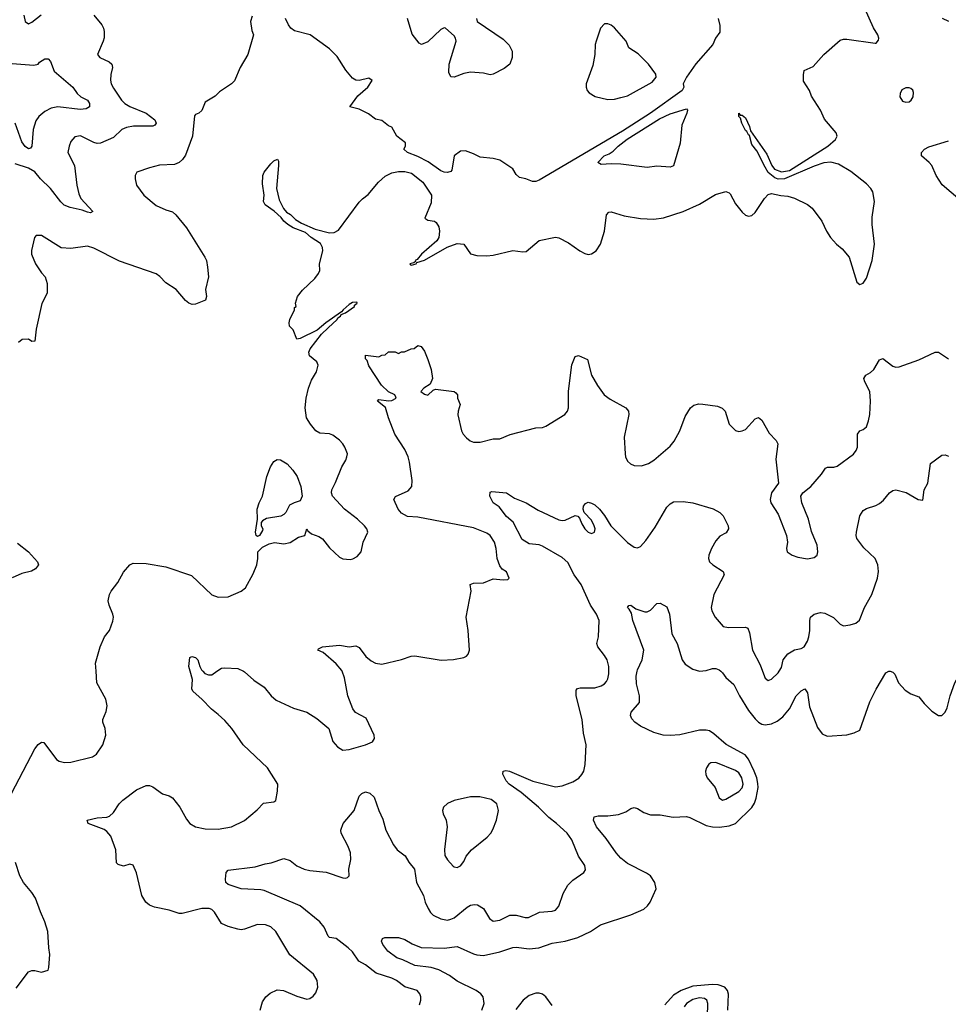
# Model space of a CAD drawing. Header units: inches. Extents: x 2143765 to 2212928, y 878963 to 1017374.
# Tile 194 of 256: x 2192957 to 2198630, y 957965 to 963982. Entities that reach past the tile are written whole.
import ezdxf

# ---------------------------------------------------------------- set-up
doc = ezdxf.new("R2010")
doc.units = ezdxf.units.IN
doc.header["$MEASUREMENT"] = 0
doc.layers.add('C1995', color=7, linetype='Continuous')
doc.layers.add('C1996', color=7, linetype='Continuous')

msp = doc.modelspace()

# ---------------------------------------------------------------- linework, layer by layer
at = {"layer": 'C1995', "color": 5}
for points, elevation in [([(2192906, 959254), (2193050, 959526), (2193070, 959551.8), (2193090, 959568), (2193104.9, 959564.9), (2193181.7, 959461.7), (2193198, 959450), (2193230, 959442.4), (2193270, 959445.3), (2193402, 959478), (2193426, 959494), (2193464.2, 959550), (2193482, 959610), (2193478, 959650), (2193464.5, 959690), (2193465.6, 959705.6), (2193485.6, 959754.4), (2193492, 959790), (2193482.9, 959830), (2193428.4, 959930), (2193423, 960000)], 480), ([(2194425.4, 957930), (2194440.4, 957979.6), (2194459.5, 958010), (2194487.3, 958032.7), (2194530, 958053.4), (2194568.9, 958048.9), (2194650, 958014.9), (2194710, 957996.3), (2194730, 958000.7), (2194750, 958014), (2194764.9, 958035.1), (2194777.6, 958070), (2194773.6, 958110), (2194751.8, 958150), (2194607.9, 958267.9), (2194522, 958410), (2194490, 958438.4), (2194458, 958450), (2194410, 958453), (2194330, 958424), (2194310, 958421.1), (2194290, 958424.4), (2194230, 958439.7), (2194190, 958459.7), (2194147.8, 958527.8), (2194130, 958544.2), (2194114, 958550), (2194070, 958551), (2193950, 958520.5), (2193930, 958519.6), (2193870, 958541.3), (2193779.5, 958559.5), (2193750, 958571.3), (2193728, 958590), (2193702, 958630), (2193670, 958768.7), (2193650, 958815.3), (2193630, 958822), (2193590, 958809), (2193559, 958819), (2193549.1, 958829.1), (2193543.1, 958910), (2193513, 958993), (2193490, 959020.5), (2193473, 959033), (2193376, 959070), (2193368, 959090), (2193430, 959105.3), (2193490, 959108.2), (2193504.4, 959115.6), (2193530, 959138), (2193565.1, 959190), (2193587.2, 959212.8), (2193670, 959276), (2193730, 959302), (2193750, 959301.3), (2193770, 959294.4), (2193830, 959250.5), (2193870, 959239.3), (2193890, 959226), (2193935.3, 959170), (2193976.4, 959096.4), (2193997.1, 959070), (2194030, 959050.3), (2194090, 959037.4), (2194170, 959034.9), (2194250, 959048.9), (2194330.7, 959089.3), (2194406.8, 959153.2), (2194445.5, 959194.5), (2194510, 959203.1), (2194520.9, 959210), (2194532.4, 959267.6), (2194534, 959310), (2194471.5, 959410), (2194321.6, 959550), (2194253.3, 959650), (2194210, 959699.6), (2194170, 959737), (2194128.1, 959768.1), (2194069.2, 959830), (2194016.5, 959876.5), (2194009.2, 959890), (2194013.2, 959950), (2193998.3, 960000)], 460), ([(2194075.9, 960000), (2194087.3, 959987.3), (2194110, 959977.6), (2194130, 959979.5), (2194161.7, 960000)], 460), ([(2195398.6, 957961.4), (2195407.1, 957990), (2195406.9, 958010), (2195401.3, 958030), (2195384.5, 958050), (2195310, 958072), (2195258.3, 958110), (2195230, 958125), (2195134.5, 958154.5), (2195070, 958206), (2195028.4, 958228.4), (2194990, 958285.1), (2194964.2, 958310), (2194890, 958366.8), (2194850, 958373.5), (2194840.7, 958380.7), (2194816, 958436), (2194790, 958469.7), (2194670, 958566), (2194450, 958660.2), (2194430, 958665.7), (2194310, 958670.8), (2194230, 958696.3), (2194215.1, 958710), (2194213.6, 958730), (2194218, 958770), (2194230, 958784), (2194395.1, 958804.9), (2194456.2, 958823.8), (2194494, 958830), (2194570, 958856.5), (2194610, 958844.2), (2194650, 958812), (2194694.8, 958790), (2194730, 958782.4), (2194830, 958773.2), (2194930, 958738), (2194950, 958736.4), (2194959.4, 958740.6), (2194969.5, 958750.5), (2194968, 958790), (2194979.7, 958850), (2194977.3, 958890), (2194963.5, 958930), (2194921.1, 959010), (2194917.6, 959030), (2194933.3, 959070), (2195000.5, 959150), (2195030, 959237.3), (2195046.3, 959253.7), (2195070, 959263.1), (2195095.8, 959255.8), (2195121.6, 959230), (2195150.4, 959150), (2195175.9, 959095.9), (2195194.3, 959030), (2195239.6, 958939.6), (2195262, 958910), (2195311.5, 958871.5), (2195333.1, 958833.1), (2195368.4, 958790), (2195380.9, 958710), (2195423.2, 958630), (2195432.9, 958590), (2195451.6, 958550), (2195466.4, 958526.4), (2195483.1, 958510), (2195530, 958487.1), (2195570, 958479.7), (2195590, 958484.5), (2195610, 958494.2), (2195690, 958559.6), (2195710, 958570.3), (2195734.9, 958574.9), (2195753.8, 958573.8), (2195790, 958550.5), (2195826, 958490), (2195850, 958472.4), (2195890, 958479.6), (2195950.8, 958509.2), (2195990, 958509.2), (2196044.4, 958495.6), (2196064.2, 958495.8), (2196132.1, 958527.9), (2196210, 958533.7), (2196230, 958541.3), (2196250, 958564), (2196277.8, 958642.2), (2196305.9, 958694.1), (2196336.3, 958723.7), (2196402.7, 958770), (2196412.7, 958787.3), (2196410, 958813.2), (2196369.8, 958869.8), (2196330, 958969.3), (2196300.5, 959010), (2196236.9, 959070), (2196190, 959106.4), (2196126, 959170), (2196019.4, 959259.4), (2195946.6, 959310), (2195929, 959330), (2195907.6, 959372.4), (2195910, 959390.7), (2195925.8, 959394.2), (2195949.6, 959390.4), (2196091.1, 959328.9), (2196230, 959294.3), (2196270, 959300.2), (2196335.9, 959324.1), (2196372.8, 959347.2), (2196391.6, 959370), (2196402.4, 959390), (2196411.6, 959430), (2196416.9, 959550), (2196401.5, 959621.5), (2196393.6, 959706.4), (2196357.3, 959850), (2196355.8, 959884.2), (2196364.1, 959895.9), (2196380, 959900), (2196470, 959899.7), (2196510, 959911.4), (2196530, 959924), (2196541.7, 959938.3), (2196550, 959954), (2196556.1, 959983.9), (2196555.8, 960000)], 440), ([(2194324.2, 960000), (2194330, 959997.1), (2194386.1, 959946.1), (2194450, 959903), (2194493, 959850), (2194523.1, 959823.1), (2194630, 959774.4), (2194711, 959750), (2194771.6, 959711.6), (2194844.9, 959650), (2194870.4, 959570.4), (2194898, 959538), (2194930, 959519.1), (2194970, 959522), (2195068.7, 959550), (2195111.6, 959568.4), (2195123.7, 959590), (2195122, 959610), (2195073, 959713), (2195008.3, 959748.3), (2194991.8, 959770), (2194961.6, 959850), (2194940.1, 959960.1), (2194926, 960000)], 460), ([(2195780.8, 957930), (2195794.6, 957970), (2195788.7, 958010), (2195774.5, 958030), (2195746.2, 958050), (2195630, 958106.6), (2195582, 958142), (2195516.3, 958176.3), (2195470, 958189.2), (2195370, 958202.7), (2195297.6, 958237.6), (2195260.7, 958250), (2195205.1, 958290), (2195174.5, 958330), (2195167.3, 958350), (2195173.2, 958366.8), (2195187.2, 958372.8), (2195270, 958374), (2195310, 958362), (2195354, 958334), (2195410, 958312.6), (2195550, 958307.5), (2195630, 958318), (2195730, 958272.9), (2195750, 958266.7), (2195790, 958263.5), (2195890, 958285.2), (2195970, 958311.5), (2195990, 958313.6), (2196070, 958304.1), (2196129.2, 958310), (2196210, 958338.5), (2196288.5, 958351.5), (2196366.8, 958373.2), (2196443.7, 958410), (2196504, 958450), (2196690, 958511.6), (2196770, 958547), (2196792.7, 958567.3), (2196807.8, 958590), (2196846, 958670), (2196836.9, 958710), (2196809.6, 958750), (2196786.9, 958766.9), (2196670, 958825.7), (2196630, 958857.7), (2196601.4, 958890), (2196538.8, 958978.8), (2196479.7, 959050), (2196461.6, 959090), (2196466, 959110), (2196490, 959117), (2196550, 959116.5), (2196615.6, 959124.4), (2196658.9, 959141.1), (2196690, 959162), (2196710, 959167.7), (2196730, 959160.7), (2196770, 959136.4), (2196810, 959123.8), (2196870, 959123.1), (2196947.9, 959107.9), (2197030, 959112.7), (2197050, 959107.4), (2197150, 959056.8), (2197190, 959048.8), (2197231.4, 959048.6), (2197290, 959055.9), (2197330, 959070.2), (2197430, 959168.1), (2197446, 959194), (2197455.6, 959224.4), (2197467.4, 959290), (2197466.4, 959313.6), (2197459.6, 959350), (2197444.7, 959390), (2197410, 959462.3), (2197389.3, 959490), (2197272.4, 959552.4), (2197197.7, 959617.7), (2197170, 959635.8), (2197150, 959640.9), (2197110, 959640.5), (2196990, 959612.8), (2196930, 959607.2), (2196888.7, 959610), (2196830, 959626.9), (2196750, 959665.1), (2196715.1, 959690), (2196697, 959710), (2196687.3, 959730), (2196692.3, 959750), (2196743.7, 959810), (2196743.6, 959850), (2196724.2, 959924.2), (2196722.9, 959970), (2196728.8, 960000)], 420), ([(2197239.5, 960000), (2197250, 959990.4), (2197270, 959961.7), (2197318.9, 959918.9), (2197354, 959850), (2197410, 959760.1), (2197450, 959708.8), (2197470, 959688.9), (2197490, 959677.5), (2197510, 959672.9), (2197550, 959679.5), (2197583.8, 959696.2), (2197617.9, 959722.1), (2197660.6, 959770), (2197701.1, 959850), (2197730, 959881.6), (2197752.4, 959892.4), (2197768.8, 959868.8), (2197782.8, 959782.8), (2197830, 959657.3), (2197858.5, 959618.5), (2197890, 959604.2), (2198010, 959612.2), (2198055.1, 959624.9), (2198090, 959640.7), (2198150, 959814), (2198188.2, 959890), (2198248.6, 959991.4), (2198266.7, 960000)], 420), ([(2197494.8, 960000), (2197510, 959958.8), (2197530, 959944.9), (2197550, 959953), (2197591.2, 959990), (2197596.8, 960000)], 440), ([(2198274.7, 960000), (2198290, 959994.9), (2198302.6, 959982.6), (2198326, 959930), (2198365.4, 959885.4), (2198401.7, 959861.7), (2198450, 959843.8), (2198482.5, 959802.5), (2198530, 959757.1), (2198570, 959730.8), (2198590, 959731), (2198610, 959751), (2198622.6, 959777.4), (2198641.7, 959850), (2198669.8, 959930), (2198692.4, 959970), (2198699.1, 959990), (2198699.2, 960000)], 420), ([(2192935.6, 958064.4), (2193010, 958162.8), (2193030, 958171), (2193049.1, 958170.9), (2193090, 958161), (2193130, 958174), (2193135.3, 958190), (2193140.9, 958270), (2193134, 958310), (2193127.8, 958410), (2193111.3, 958470), (2193083, 958530), (2193053, 958613), (2193030, 958649.4), (2192979.5, 958710), (2192957, 958750), (2192931.3, 958831.3)], 480), ([(2197282.2, 957930), (2197286.4, 958026.4), (2197281.5, 958050), (2197264.4, 958070), (2197224.4, 958084.4), (2197190, 958086.6), (2197070, 958075), (2196998.5, 958050), (2196950, 958020.7), (2196898.4, 957961.6)], 420), ([(2196210, 957958.2), (2196170, 958009.9), (2196150, 958027.1), (2196130, 958034.2), (2196110, 958034), (2196070, 958018.5), (2196032.9, 957990), (2195986.8, 957933.2)], 420), ([(2197157.8, 957890), (2197161.6, 957970), (2197155.3, 957990), (2197140, 958000), (2197110, 958005.7), (2197070, 957994.7), (2197030.3, 957970), (2197015.5, 957950)], 440)]:
    msp.add_lwpolyline(points, dxfattribs=dict(at, elevation=elevation))
for points, elevation in [([(2197210, 959443.5), (2197179.5, 959440.5), (2197167.2, 959432.8), (2197153, 959410), (2197146, 959390), (2197148.4, 959370), (2197157, 959350), (2197204.9, 959290), (2197230, 959227.7), (2197250, 959212.4), (2197270, 959219.6), (2197350, 959265.4), (2197370, 959288.9), (2197375.7, 959310), (2197368.7, 959350), (2197350, 959379.7), (2197330, 959394.5)], 440), ([(2195710, 959233.6), (2195610, 959211.3), (2195570, 959191.5), (2195546.4, 959170), (2195540.3, 959150), (2195543.1, 959130), (2195561.3, 959090), (2195567.8, 959050), (2195551.5, 958911.5), (2195554.8, 958874.8), (2195570, 958848), (2195604, 958810), (2195610, 958804.9), (2195630, 958801.6), (2195650, 958810.7), (2195670, 958838.8), (2195684.2, 958870), (2195716.9, 958910), (2195813, 958987), (2195834, 959010), (2195847.2, 959032.8), (2195869.7, 959090), (2195881.1, 959150), (2195871.3, 959190), (2195837.3, 959217.3), (2195766.9, 959233.1)], 460)]:
    msp.add_lwpolyline(points, close=True, dxfattribs=dict(at, elevation=elevation))
at = {"layer": 'C1996', "color": 5}
for points, elevation in [([(2193423, 960000), (2193419.2, 960050), (2193448.4, 960150), (2193475.1, 960210), (2193505.1, 960250), (2193525.6, 960305.6), (2193529.4, 960330), (2193526.6, 960350), (2193503.3, 960403.3), (2193498, 960430), (2193505.5, 960470), (2193515.3, 960490), (2193556.8, 960543.2), (2193590, 960606.4), (2193630, 960650.4), (2193650, 960660.7), (2193730, 960658), (2193850, 960639.3), (2194005.3, 960585.3), (2194130, 960467.7), (2194170, 960453), (2194230, 960455.5), (2194310, 960490.7), (2194337.2, 960510), (2194383.9, 960596.1), (2194404.5, 960650), (2194411.8, 960690), (2194412, 960730), (2194440.7, 960759.3), (2194480.1, 960779.9), (2194513.3, 960786.7), (2194570, 960778.8), (2194610, 960788), (2194660.6, 960819.4), (2194698, 960830), (2194710, 960870.8), (2194718, 960858), (2194740.3, 960840.3), (2194784.4, 960824.4), (2194807.3, 960810), (2194850, 960754), (2194910, 960697.3), (2194930, 960686.8), (2194976.5, 960683.5), (2194992.9, 960687.1), (2195018, 960702), (2195042, 960730), (2195056, 960790), (2195083.6, 960850), (2195078, 960870), (2195063, 960890), (2195019.6, 960930), (2194940.5, 960990), (2194867, 961070), (2194862, 961090), (2194863.6, 961110), (2194887, 961153), (2194924.2, 961250), (2194949.6, 961290), (2194956.2, 961310), (2194958.4, 961330), (2194943.6, 961370), (2194930.9, 961390.9), (2194910, 961412.3), (2194870, 961443.7), (2194850, 961452), (2194790, 961456.3), (2194766, 961470), (2194732.8, 961510), (2194709.8, 961549.8), (2194699.8, 961610), (2194706.4, 961670), (2194720.8, 961730), (2194740.4, 961779.6), (2194769.6, 961830), (2194780.9, 961870), (2194771.3, 961891.3), (2194728.2, 961928.2), (2194724, 961950), (2194731.1, 961970), (2194800.4, 962059.6), (2194840.3, 962099.7), (2194896.5, 962150), (2194900.5, 962159.5), (2194916.4, 962170), (2194920.3, 962179.7), (2194946.6, 962190), (2195001.1, 962230), (2195002.9, 962237.1), (2195017.4, 962250), (2195016, 962256), (2194990, 962253.2), (2194970, 962240.9), (2194932.4, 962210), (2194923.4, 962196.6), (2194827.1, 962130), (2194774.4, 962085.6), (2194670, 962034), (2194649, 962030), (2194626.6, 962086.6), (2194605.2, 962110), (2194602.9, 962130), (2194607.8, 962150), (2194636, 962210), (2194636.4, 962223.6), (2194646, 962230), (2194642, 962250), (2194654.5, 962290), (2194684.2, 962330), (2194759.3, 962400.7), (2194782.4, 962430), (2194789.6, 962450), (2194788.7, 962490), (2194809.4, 962570), (2194807.5, 962590), (2194794, 962614), (2194737, 962650), (2194701.9, 962681.9), (2194628, 962710), (2194595.1, 962730), (2194569.6, 962750), (2194553.4, 962773.4), (2194511.3, 962811.3), (2194457.2, 962850), (2194446.6, 962870), (2194449.6, 962910), (2194441, 962979), (2194442, 963030), (2194449.3, 963050), (2194490, 963100.7), (2194510, 963118.8), (2194531.3, 963130), (2194536.8, 963116.8), (2194538, 963090), (2194525.7, 962950), (2194542, 962882), (2194567.4, 962827.4), (2194586, 962806), (2194611, 962791), (2194641.6, 962761.6), (2194678.4, 962738.4), (2194761.3, 962701.3), (2194850, 962679.1), (2194878.2, 962681.8), (2194904.7, 962695.3), (2195030, 962867), (2195050, 962888.2), (2195085.8, 962914.2), (2195149.6, 962990), (2195190, 963025.5), (2195230, 963046), (2195270, 963054.4), (2195310, 963054.9), (2195350, 963044), (2195419.1, 962990), (2195472.4, 962910), (2195470, 962862), (2195431, 962770), (2195450, 962757.3), (2195490, 962750.7), (2195502, 962742), (2195516.8, 962716.8), (2195521, 962690), (2195517.3, 962650), (2195505.5, 962630), (2195411.8, 962550), (2195384.4, 962515.6), (2195373, 962510), (2195375.3, 962504.7), (2195363.8, 962496.2), (2195340.4, 962490), (2195343.4, 962483.4), (2195350, 962482), (2195378, 962490), (2195382, 962498), (2195430, 962512.9), (2195567.9, 962592.1), (2195630, 962614), (2195670.4, 962610.4), (2195710, 962551.3), (2195750, 962541), (2195810, 962538.8), (2195850, 962542.8), (2195970, 962570.7), (2196030, 962563.1), (2196050, 962566.4), (2196130, 962632.7), (2196230, 962652.4), (2196250, 962648.2), (2196310, 962619.3), (2196378.8, 962570), (2196410, 962553.4), (2196430, 962548), (2196450, 962550.6), (2196479.3, 962570), (2196504.5, 962610), (2196529.4, 962690), (2196542, 962790), (2196555.1, 962804.9), (2196570, 962807.7), (2196650, 962783.8), (2196750, 962766.4), (2196830, 962763.7), (2196890, 962770.3), (2197009.7, 962810.3), (2197110, 962854.9), (2197207.2, 962912.8), (2197270, 962932.7), (2197290, 962924.9), (2197296.9, 962916.9), (2197330, 962857.3), (2197370, 962806.8), (2197390, 962787.3), (2197410, 962781), (2197430, 962786), (2197450, 962802.8), (2197506, 962890), (2197530, 962914), (2197550, 962919.1), (2197606.9, 962906.9), (2197650, 962903.8), (2197690, 962890.5), (2197770, 962853), (2197797.1, 962830), (2197858, 962750), (2197886, 962690), (2197910, 962650.8), (2197946.8, 962610), (2197981.3, 962581.3), (2198024.9, 962530), (2198070, 962378), (2198090, 962362.8), (2198110, 962371), (2198130, 962402), (2198165.2, 962510), (2198179.3, 962610), (2198164.5, 962730), (2198164.8, 962775.2), (2198178.4, 962870), (2198169.6, 962929.6), (2198157, 962950), (2198130, 962979.5), (2198034.7, 963054.7), (2197958.2, 963098.2), (2197912, 963112), (2197870, 963106.6), (2197810, 963087.9), (2197630, 963008.6), (2197590, 963007.1), (2197570, 963015.8), (2197530, 963048), (2197510, 963080.7), (2197460.1, 963180.1), (2197430, 963219), (2197415.3, 963275.3), (2197410, 963278), (2197399.5, 963299.5), (2197390, 963305.2), (2197367.6, 963350), (2197360.4, 963380.4), (2197349.5, 963390.5), (2197350, 963411), (2197358, 963398), (2197370, 963398), (2197390, 963382), (2197416, 963330), (2197422, 963302), (2197521.1, 963161.1), (2197552.4, 963090), (2197568.9, 963068.9), (2197610, 963052.6), (2197659.2, 963060.8), (2197894, 963210), (2197940.7, 963250), (2197951.8, 963270), (2197944, 963290), (2197874, 963374), (2197848, 963430), (2197794.6, 963514.6), (2197782, 963550), (2197745.6, 963605.6), (2197744.7, 963644.7), (2197750, 963671.3), (2197804.1, 963695.9), (2197869, 963770), (2197970, 963856.3), (2197990, 963863), (2198010, 963863), (2198182, 963838), (2198190, 963838), (2198204, 963856), (2198205.2, 963870), (2198199.3, 963890), (2198173.1, 963933.1), (2198119.6, 964050)], 480), ([(2193410.2, 964010.2), (2193458.4, 963950), (2193468.5, 963930), (2193472, 963910), (2193471.8, 963871.8), (2193466.5, 963850), (2193432.7, 963770), (2193447.3, 963750), (2193504.2, 963724.2), (2193520.3, 963710), (2193524.7, 963690), (2193513.3, 963646.7), (2193511.6, 963611.6), (2193516.5, 963590), (2193530, 963563.7), (2193578.3, 963490), (2193599.5, 963470), (2193630, 963452.1), (2193730, 963411.1), (2193782, 963370), (2193790.3, 963350), (2193782, 963338), (2193769.1, 963330.9), (2193651, 963331), (2193610, 963322.4), (2193581.7, 963310), (2193530, 963261.5), (2193450, 963227), (2193430, 963225.8), (2193410, 963231.8), (2193328.7, 963271.3), (2193294, 963266), (2193270, 963238), (2193258.3, 963210), (2193251.7, 963170), (2193292, 963090), (2193305.8, 962970), (2193317.8, 962917.8), (2193330.4, 962890), (2193402.8, 962810), (2193390, 962802), (2193370, 962805.1), (2193337.8, 962817.8), (2193265.9, 962834.1), (2193229.4, 962849.4), (2193209, 962869), (2193145.5, 962950), (2193084.4, 963010), (2193050, 963051.7), (2193010, 963075.4), (2192930, 963100.7)], 460), ([(2194376, 964004), (2194367.7, 963970), (2194375.9, 963915.9), (2194384.9, 963890), (2194350.7, 963770), (2194302.8, 963690), (2194270, 963608.7), (2194251.3, 963590), (2194178, 963542), (2194150, 963515.3), (2194090, 963478), (2194070, 963428), (2194052, 963410), (2194030, 963402), (2194025.2, 963394.8), (2194013.4, 963270), (2193970, 963154), (2193951.9, 963128.1), (2193930, 963109.3), (2193902.5, 963097.5), (2193810, 963093.6), (2193750, 963077.6), (2193672, 963050), (2193662.8, 963030), (2193662, 963010), (2193670.4, 962970), (2193714.4, 962910), (2193790, 962846.7), (2193850, 962819.3), (2193890, 962808.2), (2193910, 962790.5), (2193974.9, 962710), (2194088.5, 962530), (2194097, 962510), (2194104.4, 962470), (2194110.4, 962410), (2194092.3, 962332.3), (2194098, 962290), (2194092.7, 962267.3), (2194030, 962242.7), (2194010, 962242), (2193990, 962249.6), (2193970, 962267), (2193913.5, 962333.5), (2193850, 962373.7), (2193812.7, 962412.7), (2193790, 962428.6), (2193566.1, 962506.1), (2193410, 962586.2), (2193370, 962597.2), (2193270, 962584.2), (2193210, 962587.3), (2193090, 962662.7), (2193056.9, 962663.1), (2193048, 962652), (2193028.3, 962571.7), (2193028.3, 962548.3), (2193053, 962490), (2193090, 962434.8), (2193113, 962410), (2193124.9, 962370), (2193124.9, 962330), (2193124, 962310), (2193092.4, 962247.6), (2193057.1, 962090), (2193050, 962018), (2193030, 962015.3), (2193010, 962029), (2192971.3, 962028.7), (2192950, 962008.7)], 480), ([(2192981.6, 964010), (2192990, 963971.3), (2193010, 963957.3), (2193030, 963966), (2193087.6, 964012.4)], 460), ([(2197222.9, 963990), (2197233.4, 963946.6), (2197234, 963906), (2197208, 963870), (2197190.7, 963830), (2197087.1, 963712.9), (2197030.6, 963630), (2197011, 963590), (2197014, 963570), (2197003, 963550), (2196810, 963410.7), (2196638.8, 963301.2), (2196130, 963002), (2196110, 962993.6), (2196090, 962992.3), (2196048, 963010), (2196010, 963017), (2195990, 963037), (2195969.7, 963070), (2195890, 963122.9), (2195850, 963134.6), (2195770, 963140.9), (2195730, 963162), (2195680.4, 963180.4), (2195650, 963179), (2195610.7, 963149.3), (2195596.7, 963063.3), (2195590, 963054), (2195570, 963049), (2195550, 963049.3), (2195530, 963058.4), (2195452.9, 963112.9), (2195390, 963145.1), (2195325.2, 963170), (2195302.7, 963190), (2195312.7, 963210), (2195313.2, 963230), (2195261.2, 963270), (2195230, 963325.2), (2195210, 963332.7), (2195170, 963366), (2195130, 963373.2), (2195087.5, 963407.5), (2195030, 963434.5), (2194974, 963450), (2195022.6, 963517.4), (2195083, 963570), (2195109.4, 963610), (2195090, 963625.1), (2195030, 963609.6), (2195010, 963611.5), (2194990, 963625.6), (2194950, 963673.3), (2194896.6, 963756.6), (2194850, 963803.1), (2194731.5, 963890), (2194634.8, 963914.8), (2194613.6, 963930), (2194598, 963950), (2194581.2, 963990)], 480), ([(2195748.4, 963990), (2195750.6, 963970), (2195910, 963862.6), (2195946.2, 963826.2), (2195965.2, 963790), (2195965.2, 963750), (2195950.1, 963709.9), (2195916.4, 963683.6), (2195850, 963648.7), (2195830, 963644.4), (2195790, 963654.5), (2195710, 963662), (2195670, 963653.5), (2195610, 963631.1), (2195590, 963632.3), (2195579.2, 963659.2), (2195579.8, 963710), (2195622.3, 963850), (2195618.2, 963870), (2195610, 963883), (2195558, 963930), (2195550, 963932.4), (2195530, 963923), (2195450, 963847), (2195411.3, 963831.3), (2195398, 963838), (2195353.5, 963893.5), (2195325.1, 963990)], 460), ([(2198634, 963970), (2198594, 963990)], 460), ([(2192910, 963713.6), (2193043.7, 963703.7), (2193070, 963710.4), (2193078.3, 963721.7), (2193110, 963743.2), (2193130, 963742.7), (2193145.7, 963725.7), (2193167.1, 963667.1), (2193282, 963570), (2193308.2, 963530), (2193330, 963510.4), (2193370.7, 963490.7), (2193382.4, 963470), (2193383.7, 963450), (2193362.4, 963437.6), (2193325.9, 963434.1), (2193190, 963450.4), (2193150, 963440.8), (2193110, 963420.2), (2193073, 963390), (2193055.5, 963364.5), (2193039.8, 963310), (2193030, 963209), (2193023.7, 963196.3), (2193010, 963193.8), (2192990, 963207.3), (2192970, 963234.8), (2192930, 963349.8)], 440), ([(2198743.8, 962843.8), (2198592.4, 962972.4), (2198555.1, 963030), (2198529.2, 963090), (2198512.7, 963110), (2198466.6, 963150), (2198466, 963170), (2198483.7, 963190), (2198510, 963204.4), (2198630, 963241.3)], 460), ([(2194926, 960000), (2194924.4, 960004.4), (2194890, 960046.6), (2194810, 960115.3), (2194778, 960130), (2194782, 960138), (2194806, 960150), (2194910, 960160.4), (2194970, 960150.6), (2195010, 960155.5), (2195030, 960144.9), (2195072.2, 960090), (2195104.6, 960064.6), (2195130, 960050.3), (2195170, 960043.6), (2195290, 960072.7), (2195348.2, 960091.8), (2195370, 960094), (2195531.2, 960068.8), (2195607.9, 960072.1), (2195670, 960084), (2195687, 960093), (2195696.2, 960103.8), (2195703.7, 960130), (2195696.2, 960250), (2195684.2, 960330), (2195715.1, 960490), (2195709.2, 960530), (2195730, 960538.8), (2195790, 960541.6), (2195850, 960564.9), (2195910, 960558.8), (2195938, 960562), (2195948, 960570), (2195930, 960608.7), (2195904.8, 960624.8), (2195890, 960644), (2195874.2, 960690), (2195868.1, 960750), (2195857, 960790), (2195830, 960829.7), (2195810, 960843.9), (2195730, 960877.8), (2195390, 960941), (2195326.5, 960946.5), (2195290, 960966), (2195269.4, 960990), (2195242.7, 961050), (2195251.9, 961068.1), (2195330, 961103.7), (2195352.4, 961130), (2195354.5, 961165.5), (2195337.3, 961277.3), (2195329.8, 961309.8), (2195310, 961356.2), (2195247.6, 961450), (2195209.7, 961550), (2195192.4, 961612.4), (2195142.7, 961650), (2195150, 961661), (2195210, 961653.7), (2195230, 961655.3), (2195256.2, 961670), (2195255.3, 961675.3), (2195249.3, 961690), (2195208.8, 961708.8), (2195167.9, 961747.9), (2195090, 961867), (2195078.7, 961898.7), (2195069.7, 961910), (2195070, 961932), (2195150, 961922), (2195168.4, 961931.6), (2195190, 961934), (2195210, 961952), (2195250, 961952), (2195270, 961942), (2195288.4, 961951.6), (2195307.3, 961952.7), (2195348.4, 961971.6), (2195367.3, 961972.7), (2195390, 961992), (2195410, 961984.7), (2195430, 961956), (2195450, 961906), (2195470, 961844.7), (2195478.7, 961790), (2195464.9, 961755.1), (2195425.5, 961730), (2195407.3, 961710), (2195430, 961694.4), (2195450, 961688.5), (2195482, 961718), (2195496.2, 961723.8), (2195610.4, 961710.4), (2195622, 961702), (2195631, 961690), (2195631, 961670), (2195648, 961630), (2195635.4, 961590), (2195633.1, 961566.9), (2195656.6, 961470), (2195666.3, 961450), (2195686.1, 961426.1), (2195708.5, 961408.5), (2195730, 961399.3), (2195770, 961399.6), (2195850, 961420.3), (2195890, 961419.8), (2195952.3, 961447.7), (2196110, 961488.5), (2196150, 961490.2), (2196170, 961497.5), (2196287.1, 961570), (2196302.5, 961590), (2196309, 961610), (2196310, 961712), (2196330, 961872), (2196350, 961924.7), (2196370, 961930.8), (2196426.4, 961906.4), (2196450.6, 961810), (2196487.1, 961747.1), (2196528, 961690), (2196563.4, 961663.4), (2196659.3, 961610), (2196676.5, 961590), (2196678.3, 961570), (2196650.3, 961430.3), (2196655.3, 961330), (2196658.4, 961310), (2196670, 961284), (2196687.5, 961267.5), (2196710, 961258.4), (2196756.1, 961256.1), (2196798, 961270), (2196830, 961290.4), (2196930, 961375.3), (2196954.3, 961405.7), (2196990.6, 961469.4), (2197023, 961557), (2197055.8, 961610), (2197074.2, 961625.8), (2197106.1, 961633.9), (2197130, 961633.5), (2197219.7, 961619.7), (2197248.6, 961608.6), (2197266.7, 961590), (2197290.3, 961510), (2197330, 961472), (2197350, 961466), (2197370, 961468.8), (2197390, 961478.7), (2197450, 961542.4), (2197470, 961550.4), (2197490, 961535.5), (2197534.9, 961454.9), (2197578, 961410), (2197589.1, 961390), (2197576.4, 961296.4), (2197593.4, 961150), (2197550.4, 961090), (2197540.5, 961050), (2197544.9, 961030), (2197590, 960961), (2197640.4, 960830), (2197648.4, 960790), (2197642, 960750), (2197646, 960730), (2197676, 960710), (2197710, 960697.1), (2197770, 960688.2), (2197810, 960694.8), (2197829.3, 960710.7), (2197832.7, 960730), (2197829.4, 960770), (2197794.2, 960854.2), (2197776.3, 960930), (2197735.4, 961030), (2197728, 961070), (2197742, 961090), (2197789.5, 961130), (2197854.9, 961205.1), (2197879.1, 961240.9), (2197891.7, 961248.3), (2197930, 961248.2), (2197950, 961254), (2198050, 961328), (2198067, 961350), (2198074.7, 961370), (2198075.6, 961450), (2198089.3, 961470), (2198110, 961477.1), (2198130, 961494.8), (2198142.4, 961530), (2198149.7, 961570), (2198154.3, 961650), (2198149.6, 961710), (2198119.6, 961770), (2198114.5, 961790), (2198126, 961810), (2198154.8, 961825.2), (2198175.6, 961844.4), (2198210, 961904), (2198230, 961910.7), (2198290, 961864), (2198310, 961859.1), (2198330, 961860.5), (2198450, 961903.8), (2198548.7, 961950), (2198570, 961950.4), (2198630.7, 961910)], 460), ([(2197596.8, 960000), (2197610, 960024), (2197621.8, 960070), (2197650, 960107.7), (2197690, 960131.5), (2197730, 960139.5), (2197750, 960150.4), (2197770, 960184.9), (2197778.7, 960210), (2197784.8, 960250), (2197783.1, 960310), (2197786.9, 960330), (2197809.5, 960350), (2197850, 960360.2), (2197876.1, 960356.1), (2197928.6, 960328.6), (2197970, 960288.4), (2197990, 960278.7), (2198030, 960283.7), (2198065.1, 960294.9), (2198088, 960312), (2198118.7, 960390), (2198161.6, 960470), (2198197.6, 960570), (2198204.2, 960610), (2198199.7, 960650), (2198183, 960690), (2198113.8, 960753.8), (2198071.5, 960811.5), (2198067, 960830), (2198069.5, 960849.5), (2198089.7, 960949.7), (2198110, 960982.4), (2198130, 960995.6), (2198186.3, 961013.7), (2198210, 961026), (2198233.5, 961046.5), (2198270, 961090.4), (2198290, 961104.4), (2198310, 961108.4), (2198372.2, 961092.2), (2198444.7, 961050), (2198474.6, 961045.4), (2198482, 961110), (2198505.2, 961150), (2198521.2, 961270), (2198590, 961320.4), (2198610, 961323.1), (2198630, 961315.3)], 440), ([(2196555.8, 960000), (2196555.3, 960030), (2196544.8, 960070), (2196530, 960096.9), (2196489.6, 960150), (2196483, 960170), (2196493, 960210), (2196496, 960310), (2196479.8, 960350), (2196444.5, 960404.5), (2196386.3, 960530), (2196344.3, 960590), (2196304.5, 960664.5), (2196270, 960696), (2196150, 960765.2), (2196130, 960772.4), (2196070, 960779.8), (2196026.3, 960806.3), (2195970.8, 960910.8), (2195930, 960946), (2195884.9, 961004.9), (2195849.6, 961030), (2195829.5, 961070), (2195830, 961094), (2195842, 961098), (2195930, 961090.2), (2195978.9, 961058.9), (2196050, 961030.2), (2196124.3, 960984.3), (2196250, 960926.4), (2196270, 960922), (2196290, 960924), (2196350, 960952), (2196367.1, 960947.1), (2196376.9, 960936.9), (2196390, 960902), (2196410, 960870.6), (2196430, 960850.8), (2196450, 960842.8), (2196469, 960851), (2196471.6, 960870), (2196467, 960890), (2196450, 960923.7), (2196406, 960970), (2196399.5, 960990), (2196400.9, 961010), (2196414, 961026), (2196430, 961034), (2196450, 961026.7), (2196470, 961017), (2196499.5, 960990), (2196530, 960952.4), (2196568.5, 960888.5), (2196670, 960786.2), (2196710, 960758.5), (2196730, 960754.3), (2196750, 960763.1), (2196781.4, 960798.6), (2196838.1, 960881.9), (2196910, 961003.8), (2196930, 961023.8), (2196950, 961035.8), (2197010, 961038), (2197068.2, 961030), (2197192.3, 960992.3), (2197234.9, 960970), (2197254, 960950), (2197274.9, 960910), (2197284.4, 960890), (2197286.3, 960870), (2197273, 960847), (2197234.4, 960825.6), (2197210, 960798), (2197182.6, 960750), (2197167.4, 960710), (2197164.2, 960690), (2197170.5, 960670), (2197190.3, 960650.3), (2197254, 960610), (2197260.5, 960590), (2197198, 960470), (2197180.4, 960390), (2197184.9, 960370), (2197206.4, 960330), (2197254.4, 960274.4), (2197287.6, 960267.6), (2197390, 960270.3), (2197404.4, 960264.4), (2197415.3, 960235.3), (2197433.4, 960130), (2197480, 960040), (2197494.8, 960000)], 440), ([(2192943.1, 960783.1), (2193010, 960730.6), (2193064.9, 960670), (2193070.8, 960650), (2193053.5, 960626.5), (2193028.8, 960611.2), (2192970, 960596.9), (2192910, 960571.1)], 480), ([(2196728.8, 960000), (2196730.8, 960010), (2196759.8, 960070), (2196769.7, 960130), (2196703.1, 960310), (2196694.8, 960354.8), (2196680.2, 960380.2), (2196669.4, 960390), (2196678, 960402), (2196690, 960404.7), (2196721.1, 960381.1), (2196776.6, 960363.4), (2196790, 960364), (2196810, 960374), (2196850, 960414), (2196870, 960416.3), (2196910, 960393.4), (2196927, 960350), (2196940.2, 960230), (2196974.3, 960170), (2197004.9, 960070), (2197023, 960043), (2197070, 960012.4), (2197110, 960000.4), (2197150, 960004.2), (2197190, 960017), (2197210, 960018), (2197230, 960008.7), (2197239.5, 960000)], 420), ([(2193998.3, 960000), (2193989.5, 960029.5), (2193996.4, 960083.6), (2194008.7, 960091.3), (2194030, 960084.7), (2194044.7, 960070), (2194056.3, 960030), (2194068.4, 960008.4), (2194075.9, 960000)], 460), ([(2194161.7, 960000), (2194190, 960018.4), (2194210, 960021.3), (2194290, 960017.1), (2194324.2, 960000)], 460), ([(2198266.7, 960000), (2198270, 960001.6), (2198274.7, 960000)], 420)]:
    msp.add_lwpolyline(points, dxfattribs=dict(at, elevation=elevation))
at = {"layer": 'C1996', "color": 5, "elevation": 480}
for points in [[(2196550, 963957.2), (2196530, 963957.2), (2196504, 963930), (2196478, 963850), (2196473, 963830), (2196470.4, 963770), (2196457.5, 963702.5), (2196417.3, 963590), (2196417.3, 963570), (2196422.8, 963550), (2196435.2, 963535.2), (2196472.5, 963512.5), (2196550, 963494.4), (2196590, 963497.1), (2196630, 963506), (2196670, 963517.6), (2196820.5, 963599.5), (2196846, 963630), (2196842.7, 963650), (2196798, 963710), (2196734.3, 963774.3), (2196679, 963810), (2196662.7, 963850), (2196590, 963932.7), (2196570, 963949.2)], [(2198370, 963566.6), (2198345.9, 963554.1), (2198336.2, 963530), (2198334.5, 963510), (2198350, 963485), (2198370, 963477.6), (2198390, 963480.2), (2198402, 963490), (2198414.6, 963510), (2198418, 963538), (2198412.3, 963552.3), (2198400.6, 963560.6), (2198390, 963565.7)], [(2196930, 963080.9), (2196850, 963087), (2196790, 963079.3), (2196630, 963099), (2196570, 963101.2), (2196510, 963097.2), (2196489, 963110), (2196527, 963150), (2196558.2, 963161.8), (2196582.2, 963177.8), (2196613.3, 963210), (2196667.4, 963252.6), (2196864.6, 963375.4), (2196930, 963406.5), (2197030, 963437.3), (2197037.3, 963430), (2197033, 963410), (2197002.8, 963337.2), (2196992.3, 963227.7), (2196950, 963089.3)], [(2194410, 960824), (2194402, 960830), (2194397.2, 960850), (2194409.3, 960930), (2194407, 960990), (2194420.7, 961030), (2194440.9, 961070), (2194465.6, 961190), (2194489.6, 961250), (2194510, 961282), (2194530, 961294.9), (2194550, 961292.7), (2194590, 961267.7), (2194625.5, 961230), (2194651.5, 961191.5), (2194674, 961130), (2194682.8, 961070), (2194670, 961042), (2194634, 961030), (2194605.4, 961014.6), (2194582, 960970), (2194570, 960958), (2194551.1, 960948.9), (2194465.4, 960934.6), (2194439.6, 960920.4), (2194432, 960910), (2194432, 960890), (2194442, 960870), (2194439.6, 960860.4), (2194422, 960830)]]:
    msp.add_lwpolyline(points, close=True, dxfattribs=at)

doc.saveas('drawing.dxf')
